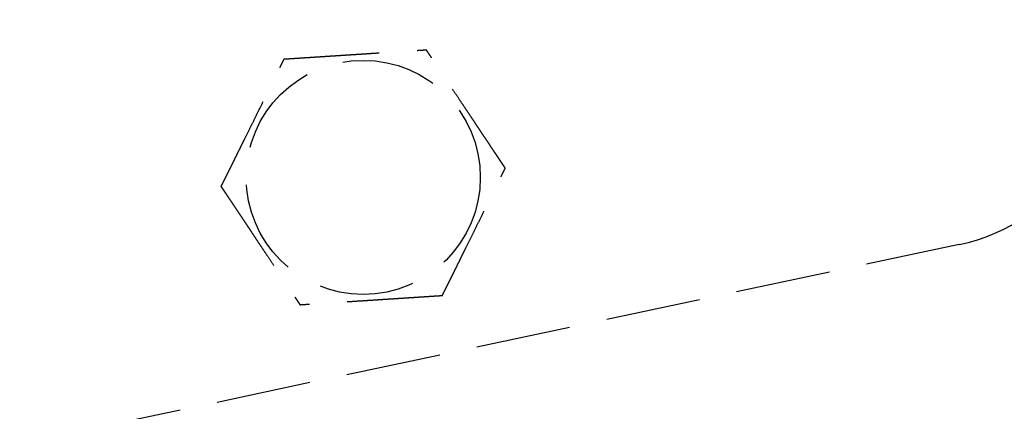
# Model space of a CAD drawing. Header units: millimetres. Extents: x 42975 to 708721, y 118172 to 172014.
# Tile 143 of 256: x 329480 to 329532, y 147327 to 147347. Entities that reach past the tile are written whole.
import ezdxf

# ---------------------------------------------------------------- set-up
doc = ezdxf.new("R2010")
doc.units = ezdxf.units.MM
doc.linetypes.add('ГТО-1 Пунктир', pattern=[7, 5, -2])
doc.layers.add('ГТО-2_Размеры_035', color=2, linetype='Continuous', lineweight=35)
doc.layers.add('ОГОС_Пунктир_025', color=151, linetype='ГТО-1 Пунктир', lineweight=25)

# ---------------------------------------------------------------- blocks, each defined once
blk = doc.blocks.new('ОГСО_Затвор_План')
at = {"layer": 'ОГОС_Пунктир_025'}
blk.add_line((-804.171, -137.499), (-1174.17, -137.499), dxfattribs=at)
blk.add_line((-804.171, -137.499), (-1174.17, -137.499), dxfattribs=at)
blk.add_circle((-834.17, -127.499), 6.172, dxfattribs=at)
blk.add_circle((-834.17, -127.499), 6.172, dxfattribs=at)
blk.add_arc((-804.171, -127.499), 10, 270, 0, dxfattribs=at)
blk.add_arc((-804.171, -127.499), 10, 270, 0, dxfattribs=at)
for points, knots in [([(-841.598, -126.417), (-841.597, -126.416), (-841.595, -126.413), (-841.592, -126.41), (-841.588, -126.405), (-841.584, -126.4), (-841.579, -126.393), (-841.572, -126.385), (-841.564, -126.374), (-841.555, -126.362), (-841.544, -126.349), (-841.532, -126.334), (-841.519, -126.318), (-841.502, -126.296), (-841.481, -126.269), (-841.456, -126.237), (-841.428, -126.202), (-841.4, -126.166), (-841.37, -126.128), (-841.334, -126.083), (-841.291, -126.029), (-841.243, -125.968), (-841.193, -125.904), (-841.142, -125.839), (-841.089, -125.773), (-841.036, -125.706), (-840.96, -125.61), (-840.861, -125.484), (-840.739, -125.33), (-840.616, -125.173), (-840.491, -125.015), (-840.366, -124.856), (-840.239, -124.697), (-840.113, -124.536), (-839.986, -124.376), (-839.803, -124.144), (-839.565, -123.843), (-839.232, -123.421), (-838.859, -122.948), (-838.544, -122.549), (-838.326, -122.273), (-838.206, -122.122), (-838.087, -121.971), (-837.969, -121.821), (-837.851, -121.672), (-837.735, -121.525), (-837.635, -121.398), (-837.55, -121.291), (-837.482, -121.204), (-837.415, -121.119), (-837.358, -121.047), (-837.311, -120.988), (-837.275, -120.942), (-837.24, -120.897), (-837.205, -120.854), (-837.172, -120.811), (-837.14, -120.771), (-837.112, -120.736), (-837.088, -120.706), (-837.069, -120.681), (-837.05, -120.658), (-837.033, -120.636), (-837.017, -120.615), (-837.003, -120.597), (-836.99, -120.582), (-836.98, -120.568), (-836.971, -120.557), (-836.963, -120.547), (-836.957, -120.539), (-836.952, -120.533), (-836.949, -120.529), (-836.947, -120.527), (-836.947, -120.526), (-836.946, -120.526)], [0, 0, 0, 0, 0.004182, 0.008797, 0.014275, 0.02105, 0.029552, 0.040214, 0.053194, 0.068474, 0.085818, 0.104993, 0.125765, 0.147899, 0.186716, 0.228314, 0.272433, 0.318812, 0.367192, 0.417311, 0.492942, 0.57135, 0.652174, 0.735055, 0.819632, 0.905546, 0.992436, 1.187014, 1.384221, 1.583666, 1.784961, 1.987716, 2.191542, 2.396049, 2.600847, 2.805549, 3.279755, 3.752757, 4.418911, 5.086097, 5.279547, 5.472711, 5.665166, 5.856488, 6.046255, 6.234044, 6.419432, 6.531412, 6.641929, 6.75058, 6.856958, 6.916902, 6.975707, 7.03312, 7.088885, 7.142751, 7.194461, 7.243764, 7.276857, 7.308462, 7.33841, 7.366531, 7.392654, 7.416611, 7.435444, 7.452364, 7.467207, 7.479807, 7.489999, 7.49762, 7.502504, 7.504451, 7.505538, 7.505538, 7.505538, 7.505538]), ([(-841.598, -126.417), (-841.597, -126.416), (-841.595, -126.413), (-841.592, -126.41), (-841.588, -126.405), (-841.584, -126.4), (-841.579, -126.393), (-841.572, -126.385), (-841.564, -126.374), (-841.555, -126.362), (-841.544, -126.349), (-841.532, -126.334), (-841.519, -126.318), (-841.502, -126.296), (-841.481, -126.269), (-841.456, -126.237), (-841.428, -126.202), (-841.4, -126.166), (-841.37, -126.128), (-841.334, -126.083), (-841.291, -126.029), (-841.243, -125.968), (-841.193, -125.904), (-841.142, -125.839), (-841.089, -125.773), (-841.036, -125.706), (-840.96, -125.61), (-840.861, -125.484), (-840.739, -125.33), (-840.616, -125.173), (-840.491, -125.015), (-840.366, -124.856), (-840.239, -124.697), (-840.113, -124.536), (-839.986, -124.376), (-839.803, -124.144), (-839.565, -123.843), (-839.232, -123.421), (-838.859, -122.948), (-838.544, -122.549), (-838.326, -122.273), (-838.206, -122.122), (-838.087, -121.971), (-837.969, -121.821), (-837.851, -121.672), (-837.735, -121.525), (-837.635, -121.398), (-837.55, -121.291), (-837.482, -121.204), (-837.415, -121.119), (-837.358, -121.047), (-837.311, -120.988), (-837.275, -120.942), (-837.24, -120.897), (-837.205, -120.854), (-837.172, -120.811), (-837.14, -120.771), (-837.112, -120.736), (-837.088, -120.706), (-837.069, -120.681), (-837.05, -120.658), (-837.033, -120.636), (-837.017, -120.615), (-837.003, -120.597), (-836.99, -120.582), (-836.98, -120.568), (-836.971, -120.557), (-836.963, -120.547), (-836.957, -120.539), (-836.952, -120.533), (-836.949, -120.529), (-836.947, -120.527), (-836.947, -120.526), (-836.946, -120.526)], [0, 0, 0, 0, 0.004182, 0.008797, 0.014275, 0.02105, 0.029552, 0.040214, 0.053194, 0.068474, 0.085818, 0.104993, 0.125765, 0.147899, 0.186716, 0.228314, 0.272433, 0.318812, 0.367192, 0.417311, 0.492942, 0.57135, 0.652174, 0.735055, 0.819632, 0.905546, 0.992436, 1.187014, 1.384221, 1.583666, 1.784961, 1.987716, 2.191542, 2.396049, 2.600847, 2.805549, 3.279755, 3.752757, 4.418911, 5.086097, 5.279547, 5.472711, 5.665166, 5.856488, 6.046255, 6.234044, 6.419432, 6.531412, 6.641929, 6.75058, 6.856958, 6.916902, 6.975707, 7.03312, 7.088885, 7.142751, 7.194461, 7.243764, 7.276857, 7.308462, 7.33841, 7.366531, 7.392654, 7.416611, 7.435444, 7.452364, 7.467207, 7.479807, 7.489999, 7.49762, 7.502504, 7.504451, 7.505538, 7.505538, 7.505538, 7.505538]), ([(-836.946, -120.526), (-836.945, -120.526), (-836.943, -120.527), (-836.939, -120.527), (-836.934, -120.528), (-836.929, -120.529), (-836.923, -120.53), (-836.915, -120.531), (-836.905, -120.532), (-836.894, -120.534), (-836.881, -120.536), (-836.867, -120.538), (-836.851, -120.54), (-836.834, -120.542), (-836.815, -120.545), (-836.793, -120.548), (-836.767, -120.552), (-836.736, -120.557), (-836.704, -120.561), (-836.671, -120.566), (-836.636, -120.571), (-836.6, -120.577), (-836.563, -120.582), (-836.519, -120.588), (-836.466, -120.596), (-836.405, -120.605), (-836.343, -120.614), (-836.28, -120.623), (-836.215, -120.633), (-836.149, -120.642), (-836.082, -120.652), (-836.015, -120.662), (-835.916, -120.676), (-835.785, -120.695), (-835.621, -120.719), (-835.456, -120.743), (-835.29, -120.768), (-835.122, -120.792), (-834.953, -120.817), (-834.784, -120.841), (-834.614, -120.866), (-834.444, -120.891), (-834.274, -120.916), (-834.034, -120.95), (-833.727, -120.995), (-833.351, -121.05), (-832.977, -121.105), (-832.555, -121.166), (-832.087, -121.234), (-831.701, -121.291), (-831.445, -121.328), (-831.318, -121.346), (-831.192, -121.365), (-831.067, -121.383), (-830.942, -121.401), (-830.818, -121.419), (-830.695, -121.437), (-830.574, -121.455), (-830.467, -121.471), (-830.374, -121.484), (-830.295, -121.496), (-830.217, -121.507), (-830.141, -121.518), (-830.075, -121.528), (-830.019, -121.536), (-829.974, -121.542), (-829.93, -121.549), (-829.887, -121.555), (-829.846, -121.561), (-829.806, -121.567), (-829.767, -121.572), (-829.734, -121.577), (-829.705, -121.582), (-829.681, -121.585), (-829.659, -121.588), (-829.637, -121.591), (-829.617, -121.594), (-829.599, -121.597), (-829.583, -121.599), (-829.569, -121.601), (-829.557, -121.603), (-829.547, -121.605), (-829.538, -121.606), (-829.531, -121.607), (-829.526, -121.608), (-829.523, -121.608), (-829.521, -121.608), (-829.52, -121.609), (-829.519, -121.609)], [0, 0, 0, 0, 0.003645, 0.007567, 0.012042, 0.017346, 0.023756, 0.031549, 0.041, 0.052271, 0.065311, 0.079965, 0.09608, 0.113501, 0.132075, 0.151648, 0.181007, 0.211972, 0.24443, 0.278271, 0.313384, 0.349659, 0.386985, 0.425251, 0.484866, 0.546216, 0.60913, 0.673435, 0.73896, 0.805533, 0.872981, 0.941133, 1.009817, 1.173365, 1.338709, 1.505643, 1.673958, 1.843448, 2.013904, 2.185119, 2.356885, 2.528995, 2.701241, 2.873415, 3.253808, 3.633198, 4.011951, 4.390433, 4.911088, 5.431743, 5.559879, 5.687816, 5.815363, 5.942332, 6.068534, 6.193779, 6.31788, 6.440646, 6.561888, 6.642702, 6.722524, 6.801139, 6.878336, 6.9539, 7.000478, 7.046166, 7.090804, 7.134232, 7.176291, 7.216821, 7.255661, 7.292653, 7.318045, 7.342293, 7.365296, 7.386952, 7.407157, 7.425811, 7.442811, 7.456047, 7.46789, 7.478249, 7.487034, 7.494153, 7.499517, 7.503035, 7.504639, 7.505535, 7.505535, 7.505535, 7.505535]), ([(-836.946, -120.526), (-836.945, -120.526), (-836.943, -120.527), (-836.939, -120.527), (-836.934, -120.528), (-836.929, -120.529), (-836.923, -120.53), (-836.915, -120.531), (-836.905, -120.532), (-836.894, -120.534), (-836.881, -120.536), (-836.867, -120.538), (-836.851, -120.54), (-836.834, -120.542), (-836.815, -120.545), (-836.793, -120.548), (-836.767, -120.552), (-836.736, -120.557), (-836.704, -120.561), (-836.671, -120.566), (-836.636, -120.571), (-836.6, -120.577), (-836.563, -120.582), (-836.519, -120.588), (-836.466, -120.596), (-836.405, -120.605), (-836.343, -120.614), (-836.28, -120.623), (-836.215, -120.633), (-836.149, -120.642), (-836.082, -120.652), (-836.015, -120.662), (-835.916, -120.676), (-835.785, -120.695), (-835.621, -120.719), (-835.456, -120.743), (-835.29, -120.768), (-835.122, -120.792), (-834.953, -120.817), (-834.784, -120.841), (-834.614, -120.866), (-834.444, -120.891), (-834.274, -120.916), (-834.034, -120.95), (-833.727, -120.995), (-833.351, -121.05), (-832.977, -121.105), (-832.555, -121.166), (-832.087, -121.234), (-831.701, -121.291), (-831.445, -121.328), (-831.318, -121.346), (-831.192, -121.365), (-831.067, -121.383), (-830.942, -121.401), (-830.818, -121.419), (-830.695, -121.437), (-830.574, -121.455), (-830.467, -121.471), (-830.374, -121.484), (-830.295, -121.496), (-830.217, -121.507), (-830.141, -121.518), (-830.075, -121.528), (-830.019, -121.536), (-829.974, -121.542), (-829.93, -121.549), (-829.887, -121.555), (-829.846, -121.561), (-829.806, -121.567), (-829.767, -121.572), (-829.734, -121.577), (-829.705, -121.582), (-829.681, -121.585), (-829.659, -121.588), (-829.637, -121.591), (-829.617, -121.594), (-829.599, -121.597), (-829.583, -121.599), (-829.569, -121.601), (-829.557, -121.603), (-829.547, -121.605), (-829.538, -121.606), (-829.531, -121.607), (-829.526, -121.608), (-829.523, -121.608), (-829.521, -121.608), (-829.52, -121.609), (-829.519, -121.609)], [0, 0, 0, 0, 0.003645, 0.007567, 0.012042, 0.017346, 0.023756, 0.031549, 0.041, 0.052271, 0.065311, 0.079965, 0.09608, 0.113501, 0.132075, 0.151648, 0.181007, 0.211972, 0.24443, 0.278271, 0.313384, 0.349659, 0.386985, 0.425251, 0.484866, 0.546216, 0.60913, 0.673435, 0.73896, 0.805533, 0.872981, 0.941133, 1.009817, 1.173365, 1.338709, 1.505643, 1.673958, 1.843448, 2.013904, 2.185119, 2.356885, 2.528995, 2.701241, 2.873415, 3.253808, 3.633198, 4.011951, 4.390433, 4.911088, 5.431743, 5.559879, 5.687816, 5.815363, 5.942332, 6.068534, 6.193779, 6.31788, 6.440646, 6.561888, 6.642702, 6.722524, 6.801139, 6.878336, 6.9539, 7.000478, 7.046166, 7.090804, 7.134232, 7.176291, 7.216821, 7.255661, 7.292653, 7.318045, 7.342293, 7.365296, 7.386952, 7.407157, 7.425811, 7.442811, 7.456047, 7.46789, 7.478249, 7.487034, 7.494153, 7.499517, 7.503035, 7.504639, 7.505535, 7.505535, 7.505535, 7.505535]), ([(-826.743, -128.582), (-826.744, -128.581), (-826.745, -128.578), (-826.746, -128.575), (-826.748, -128.57), (-826.75, -128.565), (-826.752, -128.559), (-826.755, -128.552), (-826.759, -128.543), (-826.763, -128.533), (-826.768, -128.521), (-826.773, -128.507), (-826.779, -128.492), (-826.786, -128.476), (-826.792, -128.459), (-826.801, -128.438), (-826.811, -128.413), (-826.822, -128.384), (-826.834, -128.354), (-826.846, -128.323), (-826.859, -128.29), (-826.873, -128.257), (-826.887, -128.222), (-826.903, -128.18), (-826.923, -128.131), (-826.946, -128.074), (-826.969, -128.016), (-826.993, -127.956), (-827.017, -127.895), (-827.041, -127.833), (-827.066, -127.771), (-827.092, -127.707), (-827.129, -127.614), (-827.178, -127.491), (-827.239, -127.338), (-827.3, -127.183), (-827.363, -127.026), (-827.425, -126.869), (-827.488, -126.711), (-827.552, -126.552), (-827.615, -126.392), (-827.679, -126.232), (-827.742, -126.072), (-827.832, -125.848), (-827.947, -125.559), (-828.087, -125.207), (-828.227, -124.855), (-828.385, -124.459), (-828.56, -124.019), (-828.706, -123.652), (-828.806, -123.402), (-828.859, -123.268), (-828.912, -123.135), (-828.965, -123.003), (-829.017, -122.871), (-829.069, -122.741), (-829.12, -122.613), (-829.164, -122.503), (-829.2, -122.411), (-829.23, -122.336), (-829.259, -122.263), (-829.287, -122.192), (-829.312, -122.13), (-829.333, -122.078), (-829.349, -122.036), (-829.366, -121.994), (-829.382, -121.954), (-829.397, -121.915), (-829.412, -121.877), (-829.427, -121.841), (-829.439, -121.81), (-829.45, -121.783), (-829.459, -121.761), (-829.467, -121.739), (-829.475, -121.719), (-829.483, -121.7), (-829.49, -121.683), (-829.496, -121.668), (-829.501, -121.655), (-829.505, -121.644), (-829.509, -121.634), (-829.512, -121.626), (-829.515, -121.62), (-829.517, -121.615), (-829.518, -121.612), (-829.519, -121.61), (-829.519, -121.609), (-829.519, -121.609)], [0, 0, 0, 0, 0.00365, 0.007576, 0.012055, 0.017362, 0.023775, 0.03157, 0.041022, 0.052294, 0.065332, 0.079984, 0.096097, 0.113515, 0.132087, 0.151658, 0.181017, 0.211981, 0.24444, 0.278283, 0.313398, 0.349675, 0.387004, 0.425272, 0.484886, 0.546235, 0.609146, 0.673449, 0.738971, 0.80554, 0.872985, 0.941133, 1.009813, 1.173358, 1.338701, 1.505635, 1.67395, 1.84344, 2.013898, 2.185114, 2.356882, 2.528993, 2.70124, 2.873416, 3.253809, 3.633199, 4.01195, 4.390431, 4.911089, 5.431745, 5.575886, 5.719744, 5.863051, 6.005535, 6.14693, 6.286965, 6.425372, 6.561882, 6.642702, 6.72253, 6.801151, 6.878353, 6.953921, 7.000497, 7.046183, 7.090819, 7.134245, 7.176301, 7.216828, 7.255666, 7.292655, 7.318046, 7.342294, 7.365297, 7.386951, 7.407157, 7.42581, 7.442811, 7.456048, 7.467892, 7.478252, 7.487038, 7.49416, 7.499526, 7.503047, 7.504653, 7.505551, 7.505551, 7.505551, 7.505551]), ([(-826.743, -128.582), (-826.744, -128.581), (-826.745, -128.578), (-826.746, -128.575), (-826.748, -128.57), (-826.75, -128.565), (-826.752, -128.559), (-826.755, -128.552), (-826.759, -128.543), (-826.763, -128.533), (-826.768, -128.521), (-826.773, -128.507), (-826.779, -128.492), (-826.786, -128.476), (-826.792, -128.459), (-826.801, -128.438), (-826.811, -128.413), (-826.822, -128.384), (-826.834, -128.354), (-826.846, -128.323), (-826.859, -128.29), (-826.873, -128.257), (-826.887, -128.222), (-826.903, -128.18), (-826.923, -128.131), (-826.946, -128.074), (-826.969, -128.016), (-826.993, -127.956), (-827.017, -127.895), (-827.041, -127.833), (-827.066, -127.771), (-827.092, -127.707), (-827.129, -127.614), (-827.178, -127.491), (-827.239, -127.338), (-827.3, -127.183), (-827.363, -127.026), (-827.425, -126.869), (-827.488, -126.711), (-827.552, -126.552), (-827.615, -126.392), (-827.679, -126.232), (-827.742, -126.072), (-827.832, -125.848), (-827.947, -125.559), (-828.087, -125.207), (-828.227, -124.855), (-828.385, -124.459), (-828.56, -124.019), (-828.706, -123.652), (-828.806, -123.402), (-828.859, -123.268), (-828.912, -123.135), (-828.965, -123.003), (-829.017, -122.871), (-829.069, -122.741), (-829.12, -122.613), (-829.164, -122.503), (-829.2, -122.411), (-829.23, -122.336), (-829.259, -122.263), (-829.287, -122.192), (-829.312, -122.13), (-829.333, -122.078), (-829.349, -122.036), (-829.366, -121.994), (-829.382, -121.954), (-829.397, -121.915), (-829.412, -121.877), (-829.427, -121.841), (-829.439, -121.81), (-829.45, -121.783), (-829.459, -121.761), (-829.467, -121.739), (-829.475, -121.719), (-829.483, -121.7), (-829.49, -121.683), (-829.496, -121.668), (-829.501, -121.655), (-829.505, -121.644), (-829.509, -121.634), (-829.512, -121.626), (-829.515, -121.62), (-829.517, -121.615), (-829.518, -121.612), (-829.519, -121.61), (-829.519, -121.609), (-829.519, -121.609)], [0, 0, 0, 0, 0.00365, 0.007576, 0.012055, 0.017362, 0.023775, 0.03157, 0.041022, 0.052294, 0.065332, 0.079984, 0.096097, 0.113515, 0.132087, 0.151658, 0.181017, 0.211981, 0.24444, 0.278283, 0.313398, 0.349675, 0.387004, 0.425272, 0.484886, 0.546235, 0.609146, 0.673449, 0.738971, 0.80554, 0.872985, 0.941133, 1.009813, 1.173358, 1.338701, 1.505635, 1.67395, 1.84344, 2.013898, 2.185114, 2.356882, 2.528993, 2.70124, 2.873416, 3.253809, 3.633199, 4.01195, 4.390431, 4.911089, 5.431745, 5.575886, 5.719744, 5.863051, 6.005535, 6.14693, 6.286965, 6.425372, 6.561882, 6.642702, 6.72253, 6.801151, 6.878353, 6.953921, 7.000497, 7.046183, 7.090819, 7.134245, 7.176301, 7.216828, 7.255666, 7.292655, 7.318046, 7.342294, 7.365297, 7.386951, 7.407157, 7.42581, 7.442811, 7.456048, 7.467892, 7.478252, 7.487038, 7.49416, 7.499526, 7.503047, 7.504653, 7.505551, 7.505551, 7.505551, 7.505551]), ([(-841.598, -126.417), (-841.597, -126.418), (-841.596, -126.42), (-841.595, -126.424), (-841.593, -126.428), (-841.591, -126.433), (-841.589, -126.439), (-841.586, -126.447), (-841.582, -126.455), (-841.578, -126.466), (-841.573, -126.478), (-841.568, -126.492), (-841.562, -126.506), (-841.555, -126.523), (-841.549, -126.54), (-841.54, -126.561), (-841.53, -126.585), (-841.519, -126.614), (-841.507, -126.644), (-841.494, -126.676), (-841.481, -126.708), (-841.468, -126.742), (-841.454, -126.777), (-841.438, -126.818), (-841.418, -126.868), (-841.395, -126.925), (-841.372, -126.983), (-841.348, -127.043), (-841.324, -127.104), (-841.299, -127.165), (-841.275, -127.228), (-841.249, -127.291), (-841.212, -127.384), (-841.163, -127.507), (-841.102, -127.661), (-841.04, -127.816), (-840.978, -127.972), (-840.916, -128.13), (-840.853, -128.288), (-840.789, -128.447), (-840.726, -128.607), (-840.662, -128.766), (-840.598, -128.926), (-840.509, -129.151), (-840.394, -129.44), (-840.254, -129.792), (-840.114, -130.144), (-839.956, -130.54), (-839.781, -130.98), (-839.635, -131.347), (-839.535, -131.597), (-839.482, -131.731), (-839.429, -131.864), (-839.376, -131.996), (-839.324, -132.127), (-839.272, -132.257), (-839.221, -132.386), (-839.177, -132.496), (-839.141, -132.588), (-839.111, -132.662), (-839.082, -132.735), (-839.054, -132.807), (-839.029, -132.869), (-839.008, -132.921), (-838.992, -132.963), (-838.975, -133.004), (-838.959, -133.045), (-838.943, -133.084), (-838.929, -133.121), (-838.914, -133.157), (-838.902, -133.189), (-838.891, -133.216), (-838.882, -133.238), (-838.874, -133.259), (-838.866, -133.279), (-838.858, -133.298), (-838.851, -133.315), (-838.845, -133.331), (-838.84, -133.344), (-838.836, -133.355), (-838.832, -133.364), (-838.829, -133.372), (-838.826, -133.379), (-838.824, -133.384), (-838.823, -133.387), (-838.822, -133.389), (-838.822, -133.39), (-838.822, -133.39)], [0, 0, 0, 0, 0.003644, 0.007565, 0.012038, 0.017341, 0.023751, 0.031543, 0.040994, 0.052267, 0.065309, 0.079965, 0.096082, 0.113506, 0.132083, 0.151658, 0.181018, 0.211981, 0.244437, 0.278276, 0.313387, 0.349658, 0.386981, 0.425244, 0.484857, 0.546206, 0.609119, 0.673425, 0.738951, 0.805524, 0.872974, 0.941128, 1.009813, 1.173363, 1.338709, 1.505644, 1.673961, 1.843451, 2.013907, 2.185121, 2.356887, 2.528996, 2.701242, 2.873416, 3.253808, 3.633197, 4.01195, 4.390431, 4.911088, 5.431745, 5.575887, 5.719746, 5.863053, 6.005539, 6.146934, 6.286969, 6.425375, 6.561882, 6.642696, 6.722517, 6.801132, 6.878329, 6.953893, 7.000473, 7.046162, 7.090802, 7.134232, 7.176292, 7.216823, 7.255664, 7.292655, 7.318046, 7.342293, 7.365295, 7.386949, 7.407154, 7.425807, 7.442808, 7.456046, 7.467891, 7.478252, 7.487039, 7.494161, 7.499527, 7.503047, 7.504651, 7.505548, 7.505548, 7.505548, 7.505548]), ([(-841.598, -126.417), (-841.597, -126.418), (-841.596, -126.42), (-841.595, -126.424), (-841.593, -126.428), (-841.591, -126.433), (-841.589, -126.439), (-841.586, -126.447), (-841.582, -126.455), (-841.578, -126.466), (-841.573, -126.478), (-841.568, -126.492), (-841.562, -126.506), (-841.555, -126.523), (-841.549, -126.54), (-841.54, -126.561), (-841.53, -126.585), (-841.519, -126.614), (-841.507, -126.644), (-841.494, -126.676), (-841.481, -126.708), (-841.468, -126.742), (-841.454, -126.777), (-841.438, -126.818), (-841.418, -126.868), (-841.395, -126.925), (-841.372, -126.983), (-841.348, -127.043), (-841.324, -127.104), (-841.299, -127.165), (-841.275, -127.228), (-841.249, -127.291), (-841.212, -127.384), (-841.163, -127.507), (-841.102, -127.661), (-841.04, -127.816), (-840.978, -127.972), (-840.916, -128.13), (-840.853, -128.288), (-840.789, -128.447), (-840.726, -128.607), (-840.662, -128.766), (-840.598, -128.926), (-840.509, -129.151), (-840.394, -129.44), (-840.254, -129.792), (-840.114, -130.144), (-839.956, -130.54), (-839.781, -130.98), (-839.635, -131.347), (-839.535, -131.597), (-839.482, -131.731), (-839.429, -131.864), (-839.376, -131.996), (-839.324, -132.127), (-839.272, -132.257), (-839.221, -132.386), (-839.177, -132.496), (-839.141, -132.588), (-839.111, -132.662), (-839.082, -132.735), (-839.054, -132.807), (-839.029, -132.869), (-839.008, -132.921), (-838.992, -132.963), (-838.975, -133.004), (-838.959, -133.045), (-838.943, -133.084), (-838.929, -133.121), (-838.914, -133.157), (-838.902, -133.189), (-838.891, -133.216), (-838.882, -133.238), (-838.874, -133.259), (-838.866, -133.279), (-838.858, -133.298), (-838.851, -133.315), (-838.845, -133.331), (-838.84, -133.344), (-838.836, -133.355), (-838.832, -133.364), (-838.829, -133.372), (-838.826, -133.379), (-838.824, -133.384), (-838.823, -133.387), (-838.822, -133.389), (-838.822, -133.39), (-838.822, -133.39)], [0, 0, 0, 0, 0.003644, 0.007565, 0.012038, 0.017341, 0.023751, 0.031543, 0.040994, 0.052267, 0.065309, 0.079965, 0.096082, 0.113506, 0.132083, 0.151658, 0.181018, 0.211981, 0.244437, 0.278276, 0.313387, 0.349658, 0.386981, 0.425244, 0.484857, 0.546206, 0.609119, 0.673425, 0.738951, 0.805524, 0.872974, 0.941128, 1.009813, 1.173363, 1.338709, 1.505644, 1.673961, 1.843451, 2.013907, 2.185121, 2.356887, 2.528996, 2.701242, 2.873416, 3.253808, 3.633197, 4.01195, 4.390431, 4.911088, 5.431745, 5.575887, 5.719746, 5.863053, 6.005539, 6.146934, 6.286969, 6.425375, 6.561882, 6.642696, 6.722517, 6.801132, 6.878329, 6.953893, 7.000473, 7.046162, 7.090802, 7.134232, 7.176292, 7.216823, 7.255664, 7.292655, 7.318046, 7.342293, 7.365295, 7.386949, 7.407154, 7.425807, 7.442808, 7.456046, 7.467891, 7.478252, 7.487039, 7.494161, 7.499527, 7.503047, 7.504651, 7.505548, 7.505548, 7.505548, 7.505548]), ([(-831.394, -134.473), (-831.394, -134.472), (-831.392, -134.469), (-831.389, -134.465), (-831.385, -134.461), (-831.381, -134.456), (-831.376, -134.449), (-831.369, -134.44), (-831.361, -134.43), (-831.352, -134.418), (-831.341, -134.405), (-831.329, -134.39), (-831.316, -134.374), (-831.299, -134.352), (-831.278, -134.325), (-831.252, -134.293), (-831.225, -134.258), (-831.196, -134.222), (-831.167, -134.184), (-831.131, -134.138), (-831.088, -134.085), (-831.04, -134.024), (-830.99, -133.96), (-830.939, -133.895), (-830.886, -133.829), (-830.833, -133.762), (-830.757, -133.666), (-830.658, -133.54), (-830.536, -133.386), (-830.413, -133.229), (-830.288, -133.071), (-830.162, -132.912), (-830.036, -132.752), (-829.91, -132.592), (-829.783, -132.431), (-829.6, -132.2), (-829.362, -131.899), (-829.029, -131.477), (-828.656, -131.004), (-828.341, -130.605), (-828.123, -130.329), (-828.003, -130.178), (-827.884, -130.027), (-827.766, -129.877), (-827.648, -129.728), (-827.532, -129.58), (-827.432, -129.454), (-827.347, -129.347), (-827.279, -129.26), (-827.212, -129.175), (-827.155, -129.103), (-827.108, -129.044), (-827.072, -128.998), (-827.036, -128.953), (-827.002, -128.909), (-826.969, -128.867), (-826.937, -128.827), (-826.909, -128.792), (-826.885, -128.762), (-826.866, -128.737), (-826.847, -128.714), (-826.83, -128.692), (-826.814, -128.671), (-826.8, -128.653), (-826.787, -128.637), (-826.777, -128.624), (-826.768, -128.613), (-826.76, -128.603), (-826.754, -128.595), (-826.749, -128.589), (-826.746, -128.585), (-826.744, -128.583), (-826.744, -128.582), (-826.743, -128.582)], [0, 0, 0, 0, 0.004182, 0.008797, 0.014275, 0.02105, 0.029552, 0.040214, 0.053194, 0.068474, 0.085818, 0.104993, 0.125765, 0.147899, 0.186716, 0.228314, 0.272433, 0.318812, 0.367192, 0.417311, 0.492942, 0.57135, 0.652174, 0.735055, 0.819632, 0.905546, 0.992436, 1.187013, 1.38422, 1.583665, 1.784959, 1.987713, 2.191539, 2.396045, 2.600843, 2.805544, 3.279753, 3.752757, 4.41891, 5.086093, 5.279539, 5.472699, 5.66515, 5.856469, 6.046234, 6.234021, 6.419409, 6.531395, 6.64192, 6.750576, 6.856958, 6.916898, 6.9757, 7.033108, 7.08887, 7.142732, 7.19444, 7.243741, 7.276836, 7.308444, 7.338395, 7.36652, 7.392648, 7.416611, 7.435449, 7.452374, 7.46722, 7.479822, 7.490014, 7.497629, 7.502504, 7.50444, 7.505515, 7.505515, 7.505515, 7.505515]), ([(-831.394, -134.473), (-831.394, -134.472), (-831.392, -134.469), (-831.389, -134.465), (-831.385, -134.461), (-831.381, -134.456), (-831.376, -134.449), (-831.369, -134.44), (-831.361, -134.43), (-831.352, -134.418), (-831.341, -134.405), (-831.329, -134.39), (-831.316, -134.374), (-831.299, -134.352), (-831.278, -134.325), (-831.252, -134.293), (-831.225, -134.258), (-831.196, -134.222), (-831.167, -134.184), (-831.131, -134.138), (-831.088, -134.085), (-831.04, -134.024), (-830.99, -133.96), (-830.939, -133.895), (-830.886, -133.829), (-830.833, -133.762), (-830.757, -133.666), (-830.658, -133.54), (-830.536, -133.386), (-830.413, -133.229), (-830.288, -133.071), (-830.162, -132.912), (-830.036, -132.752), (-829.91, -132.592), (-829.783, -132.431), (-829.6, -132.2), (-829.362, -131.899), (-829.029, -131.477), (-828.656, -131.004), (-828.341, -130.605), (-828.123, -130.329), (-828.003, -130.178), (-827.884, -130.027), (-827.766, -129.877), (-827.648, -129.728), (-827.532, -129.58), (-827.432, -129.454), (-827.347, -129.347), (-827.279, -129.26), (-827.212, -129.175), (-827.155, -129.103), (-827.108, -129.044), (-827.072, -128.998), (-827.036, -128.953), (-827.002, -128.909), (-826.969, -128.867), (-826.937, -128.827), (-826.909, -128.792), (-826.885, -128.762), (-826.866, -128.737), (-826.847, -128.714), (-826.83, -128.692), (-826.814, -128.671), (-826.8, -128.653), (-826.787, -128.637), (-826.777, -128.624), (-826.768, -128.613), (-826.76, -128.603), (-826.754, -128.595), (-826.749, -128.589), (-826.746, -128.585), (-826.744, -128.583), (-826.744, -128.582), (-826.743, -128.582)], [0, 0, 0, 0, 0.004182, 0.008797, 0.014275, 0.02105, 0.029552, 0.040214, 0.053194, 0.068474, 0.085818, 0.104993, 0.125765, 0.147899, 0.186716, 0.228314, 0.272433, 0.318812, 0.367192, 0.417311, 0.492942, 0.57135, 0.652174, 0.735055, 0.819632, 0.905546, 0.992436, 1.187013, 1.38422, 1.583665, 1.784959, 1.987713, 2.191539, 2.396045, 2.600843, 2.805544, 3.279753, 3.752757, 4.41891, 5.086093, 5.279539, 5.472699, 5.66515, 5.856469, 6.046234, 6.234021, 6.419409, 6.531395, 6.64192, 6.750576, 6.856958, 6.916898, 6.9757, 7.033108, 7.08887, 7.142732, 7.19444, 7.243741, 7.276836, 7.308444, 7.338395, 7.36652, 7.392648, 7.416611, 7.435449, 7.452374, 7.46722, 7.479822, 7.490014, 7.497629, 7.502504, 7.50444, 7.505515, 7.505515, 7.505515, 7.505515]), ([(-831.394, -134.473), (-831.396, -134.472), (-831.398, -134.472), (-831.402, -134.472), (-831.407, -134.471), (-831.412, -134.47), (-831.418, -134.469), (-831.426, -134.468), (-831.436, -134.467), (-831.447, -134.465), (-831.46, -134.463), (-831.474, -134.461), (-831.49, -134.459), (-831.507, -134.456), (-831.525, -134.454), (-831.548, -134.45), (-831.574, -134.446), (-831.605, -134.442), (-831.637, -134.437), (-831.67, -134.432), (-831.705, -134.427), (-831.741, -134.422), (-831.778, -134.417), (-831.822, -134.41), (-831.875, -134.403), (-831.935, -134.394), (-831.998, -134.385), (-832.061, -134.375), (-832.126, -134.366), (-832.192, -134.356), (-832.259, -134.347), (-832.326, -134.337), (-832.425, -134.322), (-832.556, -134.303), (-832.72, -134.279), (-832.885, -134.255), (-833.051, -134.231), (-833.219, -134.207), (-833.388, -134.182), (-833.557, -134.157), (-833.727, -134.133), (-833.897, -134.108), (-834.067, -134.083), (-834.307, -134.048), (-834.614, -134.003), (-834.989, -133.949), (-835.364, -133.894), (-835.786, -133.833), (-836.254, -133.764), (-836.64, -133.708), (-836.896, -133.671), (-837.023, -133.652), (-837.149, -133.634), (-837.274, -133.616), (-837.399, -133.597), (-837.523, -133.579), (-837.646, -133.561), (-837.767, -133.544), (-837.874, -133.528), (-837.967, -133.515), (-838.046, -133.503), (-838.124, -133.492), (-838.2, -133.481), (-838.266, -133.471), (-838.321, -133.463), (-838.367, -133.456), (-838.411, -133.45), (-838.454, -133.444), (-838.495, -133.438), (-838.535, -133.432), (-838.574, -133.426), (-838.607, -133.421), (-838.636, -133.417), (-838.66, -133.414), (-838.682, -133.41), (-838.704, -133.407), (-838.724, -133.404), (-838.742, -133.402), (-838.758, -133.399), (-838.772, -133.397), (-838.784, -133.396), (-838.794, -133.394), (-838.803, -133.393), (-838.81, -133.392), (-838.815, -133.391), (-838.818, -133.391), (-838.82, -133.39), (-838.821, -133.39), (-838.822, -133.39)], [0, 0, 0, 0, 0.003645, 0.007566, 0.01204, 0.017343, 0.023753, 0.031544, 0.040995, 0.052267, 0.065308, 0.079962, 0.096077, 0.113499, 0.132074, 0.151648, 0.181008, 0.211972, 0.244429, 0.27827, 0.313382, 0.349657, 0.386982, 0.425247, 0.484861, 0.546211, 0.609124, 0.673429, 0.738954, 0.805527, 0.872976, 0.941129, 1.009813, 1.173361, 1.338706, 1.50564, 1.673955, 1.843445, 2.013901, 2.185115, 2.356881, 2.528991, 2.701237, 2.873411, 3.253803, 3.633193, 4.011946, 4.390428, 4.911084, 5.431739, 5.559875, 5.68781, 5.815357, 5.942326, 6.068528, 6.193773, 6.317874, 6.44064, 6.561884, 6.642701, 6.722525, 6.801143, 6.878342, 6.953907, 7.000484, 7.04617, 7.090806, 7.134233, 7.17629, 7.216818, 7.255658, 7.292648, 7.318041, 7.34229, 7.365293, 7.386949, 7.407154, 7.425808, 7.442806, 7.456042, 7.467884, 7.478242, 7.487025, 7.494145, 7.49951, 7.503031, 7.504638, 7.505538, 7.505538, 7.505538, 7.505538]), ([(-831.394, -134.473), (-831.396, -134.472), (-831.398, -134.472), (-831.402, -134.472), (-831.407, -134.471), (-831.412, -134.47), (-831.418, -134.469), (-831.426, -134.468), (-831.436, -134.467), (-831.447, -134.465), (-831.46, -134.463), (-831.474, -134.461), (-831.49, -134.459), (-831.507, -134.456), (-831.525, -134.454), (-831.548, -134.45), (-831.574, -134.446), (-831.605, -134.442), (-831.637, -134.437), (-831.67, -134.432), (-831.705, -134.427), (-831.741, -134.422), (-831.778, -134.417), (-831.822, -134.41), (-831.875, -134.403), (-831.935, -134.394), (-831.998, -134.385), (-832.061, -134.375), (-832.126, -134.366), (-832.192, -134.356), (-832.259, -134.347), (-832.326, -134.337), (-832.425, -134.322), (-832.556, -134.303), (-832.72, -134.279), (-832.885, -134.255), (-833.051, -134.231), (-833.219, -134.207), (-833.388, -134.182), (-833.557, -134.157), (-833.727, -134.133), (-833.897, -134.108), (-834.067, -134.083), (-834.307, -134.048), (-834.614, -134.003), (-834.989, -133.949), (-835.364, -133.894), (-835.786, -133.833), (-836.254, -133.764), (-836.64, -133.708), (-836.896, -133.671), (-837.023, -133.652), (-837.149, -133.634), (-837.274, -133.616), (-837.399, -133.597), (-837.523, -133.579), (-837.646, -133.561), (-837.767, -133.544), (-837.874, -133.528), (-837.967, -133.515), (-838.046, -133.503), (-838.124, -133.492), (-838.2, -133.481), (-838.266, -133.471), (-838.321, -133.463), (-838.367, -133.456), (-838.411, -133.45), (-838.454, -133.444), (-838.495, -133.438), (-838.535, -133.432), (-838.574, -133.426), (-838.607, -133.421), (-838.636, -133.417), (-838.66, -133.414), (-838.682, -133.41), (-838.704, -133.407), (-838.724, -133.404), (-838.742, -133.402), (-838.758, -133.399), (-838.772, -133.397), (-838.784, -133.396), (-838.794, -133.394), (-838.803, -133.393), (-838.81, -133.392), (-838.815, -133.391), (-838.818, -133.391), (-838.82, -133.39), (-838.821, -133.39), (-838.822, -133.39)], [0, 0, 0, 0, 0.003645, 0.007566, 0.01204, 0.017343, 0.023753, 0.031544, 0.040995, 0.052267, 0.065308, 0.079962, 0.096077, 0.113499, 0.132074, 0.151648, 0.181008, 0.211972, 0.244429, 0.27827, 0.313382, 0.349657, 0.386982, 0.425247, 0.484861, 0.546211, 0.609124, 0.673429, 0.738954, 0.805527, 0.872976, 0.941129, 1.009813, 1.173361, 1.338706, 1.50564, 1.673955, 1.843445, 2.013901, 2.185115, 2.356881, 2.528991, 2.701237, 2.873411, 3.253803, 3.633193, 4.011946, 4.390428, 4.911084, 5.431739, 5.559875, 5.68781, 5.815357, 5.942326, 6.068528, 6.193773, 6.317874, 6.44064, 6.561884, 6.642701, 6.722525, 6.801143, 6.878342, 6.953907, 7.000484, 7.04617, 7.090806, 7.134233, 7.17629, 7.216818, 7.255658, 7.292648, 7.318041, 7.34229, 7.365293, 7.386949, 7.407154, 7.425808, 7.442806, 7.456042, 7.467884, 7.478242, 7.487025, 7.494145, 7.49951, 7.503031, 7.504638, 7.505538, 7.505538, 7.505538, 7.505538])]:
    blk.add_open_spline(points, degree=3, knots=knots, dxfattribs=at)
blk = doc.blocks.new('A$C1AA538EC')
at = {"layer": 'ГТО-2_Размеры_035', "rotation": 11.99999999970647}
blk.add_blockref('ОГСО_Затвор_План', (6013.364, -11100.071), dxfattribs=at)

msp = doc.modelspace()

# ---------------------------------------------------------------- block references
at = {"layer": 'ГТО-2_Размеры_035'}
msp.add_blockref('A$C1AA538EC', (324274.631, 158737.105), dxfattribs=at)

doc.saveas('drawing.dxf')
